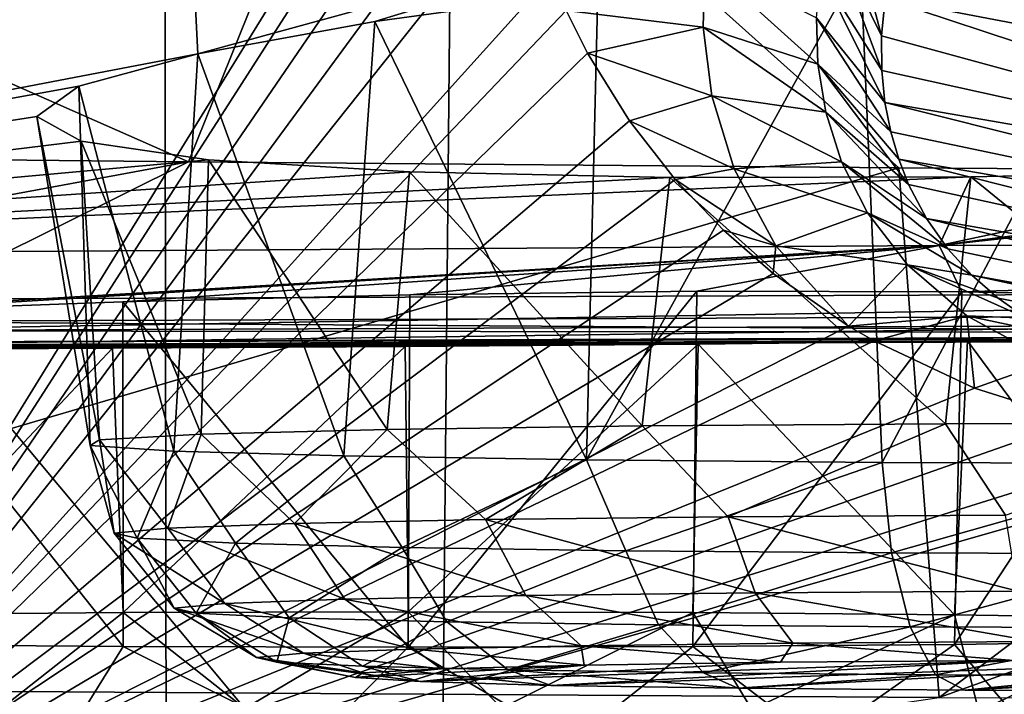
# Model space of a CAD drawing. Header units: millimetres. Extents: x -24 to 72, y 0 to 310.
# Tile 92 of 251: x -5.25 to -4.155, y 268.39 to 269.139. Entities that reach past the tile are written whole.
import ezdxf

# ---------------------------------------------------------------- set-up
doc = ezdxf.new("R2010")
doc.units = ezdxf.units.MM
doc.header["$LTSCALE"] = 65.185185
for name, color, linetype in [('101', 7, 'CONTINUOUS'), ('108', 7, 'CONTINUOUS'), ('109', 7, 'CONTINUOUS'), ('110', 7, 'CONTINUOUS'), ('111', 7, 'CONTINUOUS'), ('127', 7, 'CONTINUOUS'), ('145', 7, 'CONTINUOUS'), ('151', 7, 'CONTINUOUS'), ('168', 7, 'CONTINUOUS'), ('169', 7, 'CONTINUOUS'), ('170', 7, 'CONTINUOUS'), ('171', 7, 'CONTINUOUS'), ('245', 7, 'CONTINUOUS'), ('248', 7, 'CONTINUOUS'), ('27', 7, 'CONTINUOUS'), ('294', 7, 'CONTINUOUS'), ('295', 7, 'CONTINUOUS'), ('296', 7, 'CONTINUOUS'), ('297', 7, 'CONTINUOUS'), ('298', 7, 'CONTINUOUS'), ('31', 7, 'CONTINUOUS')]:
    doc.layers.add(name, color=color, linetype=linetype)

msp = doc.modelspace()

# ---------------------------------------------------------------- linework, layer by layer
at = {"layer": '101', "color": 7, "linetype": 'CONTINUOUS'}
for points in [[(-4.5571, 273.0196, 198.9599), (-4.1281, 273.6048, 193.3522), (-3.5767, 269.0276, 193.5779), (-4.5571, 273.0196, 198.9599)], [(-4.5034, 272.5601, 199.0003), (-4.5571, 273.0196, 198.9599), (-3.5767, 269.0276, 193.5779), (-4.5034, 272.5601, 199.0003)], [(-4.4594, 272.115, 199.1295), (-4.5034, 272.5601, 199.0003), (-3.5767, 269.0276, 193.5779), (-4.4594, 272.115, 199.1295)], [(-4.427, 271.7031, 199.3427), (-4.4594, 272.115, 199.1295), (-3.5767, 269.0276, 193.5779), (-4.427, 271.7031, 199.3427)], [(-4.3645, 270.7439, 199.9822), (-4.427, 271.7031, 199.3427), (-3.5767, 269.0276, 193.5779), (-4.3645, 270.7439, 199.9822)], [(-4.3064, 269.8025, 200.6464), (-4.3645, 270.7439, 199.9822), (-3.5767, 269.0276, 193.5779), (-4.3064, 269.8025, 200.6464)], [(-4.2914, 269.4845, 200.9224), (-4.3064, 269.8025, 200.6464), (-3.5767, 269.0276, 193.5779), (-4.2914, 269.4845, 200.9224)], [(-4.2874, 269.2185, 201.2487), (-4.2914, 269.4845, 200.9224), (-3.5767, 269.0276, 193.5779), (-4.2874, 269.2185, 201.2487)], [(-4.2876, 269.1906, 201.2896), (-4.2874, 269.2185, 201.2487), (-3.5767, 269.0276, 193.5779), (-4.2876, 269.1906, 201.2896)], [(-4.2878, 269.1629, 201.3303), (-4.2876, 269.1906, 201.2896), (-3.5767, 269.0276, 193.5779), (-4.2878, 269.1629, 201.3303)]]:
    msp.add_3dface(points, dxfattribs=at)
at = {"layer": '108', "color": 7, "linetype": 'CONTINUOUS'}
for points in [[(-4.3497, 269.2395, 201.5383), (-4.3354, 269.2863, 201.4138), (-4.2917, 269.1214, 201.4542), (-4.3497, 269.2395, 201.5383)], [(-4.3354, 269.2863, 201.4138), (-4.2878, 269.1629, 201.3303), (-4.2917, 269.1214, 201.4542), (-4.3354, 269.2863, 201.4138)], [(-4.3594, 269.1913, 201.6628), (-4.3497, 269.2395, 201.5383), (-4.2915, 269.0829, 201.5677), (-4.3594, 269.1913, 201.6628)], [(-4.2915, 269.0829, 201.5677), (-4.3497, 269.2395, 201.5383), (-4.2917, 269.1214, 201.4542), (-4.2915, 269.0829, 201.5677)], [(-4.4881, 269.2033, 201.8978), (-4.49, 269.1312, 202.0352), (-4.6425, 269.1496, 202.0908), (-4.4881, 269.2033, 201.8978)], [(-4.4881, 269.2033, 201.8978), (-4.3624, 269.0899, 201.9105), (-4.49, 269.1312, 202.0352), (-4.4881, 269.2033, 201.8978)], [(-4.3639, 269.1415, 201.787), (-4.3624, 269.0899, 201.9105), (-4.4881, 269.2033, 201.8978), (-4.3639, 269.1415, 201.787)], [(-4.3639, 269.1415, 201.787), (-4.3594, 269.1913, 201.6628), (-4.288, 269.0475, 201.6716), (-4.3639, 269.1415, 201.787)], [(-4.288, 269.0475, 201.6716), (-4.3594, 269.1913, 201.6628), (-4.2915, 269.0829, 201.5677), (-4.288, 269.0475, 201.6716)], [(-4.6425, 269.1496, 202.0908), (-4.49, 269.1312, 202.0352), (-4.6187, 269.1023, 202.1582), (-4.6425, 269.1496, 202.0908)], [(-4.3624, 269.0899, 201.9105), (-4.3639, 269.1415, 201.787), (-4.2816, 269.0147, 201.7666), (-4.3624, 269.0899, 201.9105)], [(-4.2816, 269.0147, 201.7666), (-4.3639, 269.1415, 201.787), (-4.288, 269.0475, 201.6716), (-4.2816, 269.0147, 201.7666)], [(-4.49, 269.1312, 202.0352), (-4.4805, 269.0548, 202.1724), (-4.6187, 269.1023, 202.1582), (-4.49, 269.1312, 202.0352)], [(-4.3624, 269.0899, 201.9105), (-4.3537, 269.0366, 202.0327), (-4.49, 269.1312, 202.0352), (-4.3624, 269.0899, 201.9105)], [(-4.49, 269.1312, 202.0352), (-4.3537, 269.0366, 202.0327), (-4.4805, 269.0548, 202.1724), (-4.49, 269.1312, 202.0352)], [(-4.6187, 269.1023, 202.1582), (-4.4805, 269.0548, 202.1724), (-4.5721, 269.0271, 202.2639), (-4.6187, 269.1023, 202.1582)], [(-4.3537, 269.0366, 202.0327), (-4.3624, 269.0899, 201.9105), (-4.2617, 268.9564, 201.9326), (-4.3537, 269.0366, 202.0327)], [(-4.2617, 268.9564, 201.9326), (-4.3624, 269.0899, 201.9105), (-4.2727, 268.9844, 201.8534), (-4.2617, 268.9564, 201.9326)], [(-4.2727, 268.9844, 201.8534), (-4.3624, 269.0899, 201.9105), (-4.2816, 269.0147, 201.7666), (-4.2727, 268.9844, 201.8534)], [(-4.4805, 269.0548, 202.1724), (-4.4556, 268.9738, 202.3086), (-4.5721, 269.0271, 202.2639), (-4.4805, 269.0548, 202.1724)], [(-4.3537, 269.0366, 202.0327), (-4.3362, 268.9816, 202.1528), (-4.4805, 269.0548, 202.1724), (-4.3537, 269.0366, 202.0327)], [(-4.4805, 269.0548, 202.1724), (-4.3362, 268.9816, 202.1528), (-4.4556, 268.9738, 202.3086), (-4.4805, 269.0548, 202.1724)], [(-4.5721, 269.0271, 202.2639), (-4.4556, 268.9738, 202.3086), (-4.5212, 268.9617, 202.3542), (-4.5721, 269.0271, 202.2639)], [(-4.3362, 268.9816, 202.1528), (-4.3537, 269.0366, 202.0327), (-4.2417, 268.9185, 202.0381), (-4.3362, 268.9816, 202.1528)], [(-4.2417, 268.9185, 202.0381), (-4.3537, 269.0366, 202.0327), (-4.2617, 268.9564, 201.9326), (-4.2417, 268.9185, 202.0381)], [(-4.4556, 268.9738, 202.3086), (-4.4093, 268.8883, 202.4417), (-4.5212, 268.9617, 202.3542), (-4.4556, 268.9738, 202.3086)], [(-4.3362, 268.9816, 202.1528), (-4.3073, 268.9248, 202.2693), (-4.4556, 268.9738, 202.3086), (-4.3362, 268.9816, 202.1528)], [(-4.4556, 268.9738, 202.3086), (-4.3073, 268.9248, 202.2693), (-4.4093, 268.8883, 202.4417), (-4.4556, 268.9738, 202.3086)], [(-4.3073, 268.9248, 202.2693), (-4.3362, 268.9816, 202.1528), (-4.2181, 268.885, 202.1291), (-4.3073, 268.9248, 202.2693)], [(-4.2181, 268.885, 202.1291), (-4.3362, 268.9816, 202.1528), (-4.2417, 268.9185, 202.0381), (-4.2181, 268.885, 202.1291)], [(-4.5212, 268.9617, 202.3542), (-4.4093, 268.8883, 202.4417), (-4.4674, 268.9054, 202.4306), (-4.5212, 268.9617, 202.3542)], [(-4.3073, 268.9248, 202.2693), (-4.2629, 268.867, 202.3793), (-4.4093, 268.8883, 202.4417), (-4.3073, 268.9248, 202.2693)], [(-4.2629, 268.867, 202.3793), (-4.3073, 268.9248, 202.2693), (-4.1914, 268.8556, 202.2066), (-4.2629, 268.867, 202.3793)], [(-4.1914, 268.8556, 202.2066), (-4.3073, 268.9248, 202.2693), (-4.2181, 268.885, 202.1291), (-4.1914, 268.8556, 202.2066)], [(-4.4093, 268.8883, 202.4417), (-4.4121, 268.8573, 202.4942), (-4.4674, 268.9054, 202.4306), (-4.4093, 268.8883, 202.4417)], [(-4.4093, 268.8883, 202.4417), (-4.3283, 268.7988, 202.5685), (-4.4121, 268.8573, 202.4942), (-4.4093, 268.8883, 202.4417)], [(-4.4093, 268.8883, 202.4417), (-4.2629, 268.867, 202.3793), (-4.3283, 268.7988, 202.5685), (-4.4093, 268.8883, 202.4417)], [(-4.2629, 268.867, 202.3793), (-4.1971, 268.8102, 202.477), (-4.3283, 268.7988, 202.5685), (-4.2629, 268.867, 202.3793)], [(-4.1971, 268.8102, 202.477), (-4.2629, 268.867, 202.3793), (-4.1305, 268.8078, 202.3245), (-4.1971, 268.8102, 202.477)], [(-4.1305, 268.8078, 202.3245), (-4.2629, 268.867, 202.3793), (-4.1621, 268.8299, 202.2715), (-4.1305, 268.8078, 202.3245)], [(-4.1621, 268.8299, 202.2715), (-4.2629, 268.867, 202.3793), (-4.1914, 268.8556, 202.2066), (-4.1621, 268.8299, 202.2715)], [(-4.3283, 268.7988, 202.5685), (-4.1971, 268.8102, 202.477), (-4.3001, 268.7824, 202.5885), (-4.3283, 268.7988, 202.5685)], [(-4.3001, 268.7824, 202.5885), (-4.1971, 268.8102, 202.477), (-4.1883, 268.7298, 202.6486), (-4.3001, 268.7824, 202.5885)], [(-4.1971, 268.8102, 202.477), (-4.1038, 268.7601, 202.5506), (-4.1883, 268.7298, 202.6486), (-4.1971, 268.8102, 202.477)], [(-4.1038, 268.7601, 202.5506), (-4.1971, 268.8102, 202.477), (-4.0971, 268.7892, 202.3659), (-4.1038, 268.7601, 202.5506)], [(-4.0971, 268.7892, 202.3659), (-4.1971, 268.8102, 202.477), (-4.1305, 268.8078, 202.3245), (-4.0971, 268.7892, 202.3659)], [(-4.1883, 268.7298, 202.6486), (-4.1038, 268.7601, 202.5506), (-4.0743, 268.6939, 202.6824), (-4.1883, 268.7298, 202.6486)]]:
    msp.add_3dface(points, dxfattribs=at)
at = {"layer": '109', "color": 7, "linetype": 'CONTINUOUS'}
for points in [[(-3.0506, 270.3207, 244.7066), (-6.0432, 270.3096, 244.0722), (-2.8202, 268.8387, 242.5889), (-3.0506, 270.3207, 244.7066)], [(-2.8202, 268.8387, 242.5889), (-6.0432, 270.3096, 244.0722), (-5.584, 268.8282, 241.9879), (-2.8202, 268.8387, 242.5889)], [(-7.6498, 269.5813, 202.3461), (-4.7185, 269.5663, 201.4844), (-5.5836, 268.1643, 203.9536), (-7.6498, 269.5813, 202.3461)], [(-4.7185, 269.5663, 201.4844), (-4.7191, 269.5114, 201.5651), (-5.5836, 268.1643, 203.9536), (-4.7185, 269.5663, 201.4844)], [(-4.7191, 269.5114, 201.5651), (-4.7158, 269.432, 201.6816), (-5.5836, 268.1643, 203.9536), (-4.7191, 269.5114, 201.5651)], [(-4.7158, 269.432, 201.6816), (-4.7065, 269.3568, 201.7917), (-5.5836, 268.1643, 203.9536), (-4.7158, 269.432, 201.6816)], [(-4.7065, 269.3568, 201.7917), (-4.6911, 269.2856, 201.8951), (-5.5836, 268.1643, 203.9536), (-4.7065, 269.3568, 201.7917)], [(-4.6911, 269.2856, 201.8951), (-4.6591, 269.1883, 202.0356), (-5.5836, 268.1643, 203.9536), (-4.6911, 269.2856, 201.8951)], [(-4.6591, 269.1883, 202.0356), (-4.6425, 269.1496, 202.0908), (-5.5836, 268.1643, 203.9536), (-4.6591, 269.1883, 202.0356)], [(-4.6425, 269.1496, 202.0908), (-4.6187, 269.1023, 202.1582), (-5.5836, 268.1643, 203.9536), (-4.6425, 269.1496, 202.0908)], [(-4.6187, 269.1023, 202.1582), (-4.5721, 269.0271, 202.2639), (-5.5836, 268.1643, 203.9536), (-4.6187, 269.1023, 202.1582)], [(-4.5721, 269.0271, 202.2639), (-4.5212, 268.9617, 202.3542), (-5.5836, 268.1643, 203.9536), (-4.5721, 269.0271, 202.2639)], [(-4.5212, 268.9617, 202.3542), (-4.4674, 268.9054, 202.4306), (-5.5836, 268.1643, 203.9536), (-4.5212, 268.9617, 202.3542)], [(-4.4674, 268.9054, 202.4306), (-4.4121, 268.8573, 202.4942), (-5.5836, 268.1643, 203.9536), (-4.4674, 268.9054, 202.4306)], [(-4.4121, 268.8573, 202.4942), (-4.3283, 268.7988, 202.5685), (-5.5836, 268.1643, 203.9536), (-4.4121, 268.8573, 202.4942)], [(-4.3283, 268.7988, 202.5685), (-4.3001, 268.7824, 202.5885), (-5.5836, 268.1643, 203.9536), (-4.3283, 268.7988, 202.5685)], [(-4.3001, 268.7824, 202.5885), (-4.1883, 268.7298, 202.6486), (-5.5836, 268.1643, 203.9536), (-4.3001, 268.7824, 202.5885)], [(-4.1883, 268.7298, 202.6486), (-4.0743, 268.6939, 202.6824), (-5.5836, 268.1643, 203.9536), (-4.1883, 268.7298, 202.6486)], [(-4.0743, 268.6939, 202.6824), (-3.958, 268.6726, 202.6931), (-5.5836, 268.1643, 203.9536), (-4.0743, 268.6939, 202.6824)], [(-3.958, 268.6726, 202.6931), (-3.8367, 268.6652, 202.6809), (-5.5836, 268.1643, 203.9536), (-3.958, 268.6726, 202.6931)], [(-5.5836, 268.1643, 203.9536), (-3.8367, 268.6652, 202.6809), (-2.8198, 268.1538, 203.3527), (-5.5836, 268.1643, 203.9536)]]:
    msp.add_3dface(points, dxfattribs=at)
at = {"layer": '110', "color": 7, "linetype": 'CONTINUOUS'}
for points in [[(-2.8202, 268.8387, 242.5889), (-5.584, 268.8282, 241.9879), (-5.5139, 268.7938, 241.9299), (-2.8202, 268.8387, 242.5889)], [(-2.8202, 268.8387, 242.5889), (-5.5139, 268.7938, 241.9299), (-2.7848, 268.804, 242.5179), (-2.8202, 268.8387, 242.5889)], [(-5.5139, 268.7938, 241.9299), (-2.7974, 268.7912, 242.4334), (-2.7848, 268.804, 242.5179), (-5.5139, 268.7938, 241.9299)], [(-5.5391, 268.7808, 241.8372), (-2.7974, 268.7912, 242.4334), (-5.5139, 268.7938, 241.9299), (-5.5391, 268.7808, 241.8372)]]:
    msp.add_3dface(points, dxfattribs=at)
at = {"layer": '111', "color": 7, "linetype": 'CONTINUOUS'}
for points in [[(-2.7974, 268.7912, 242.4334), (-5.5391, 268.7808, 241.8372), (-2.768, 268.7881, 242.2207), (-2.7974, 268.7912, 242.4334)], [(-2.768, 268.7881, 242.2207), (-5.5391, 268.7808, 241.8372), (-5.4797, 268.7778, 241.6309), (-2.768, 268.7881, 242.2207)]]:
    msp.add_3dface(points, dxfattribs=at)
at = {"layer": '127', "color": 7, "linetype": 'CONTINUOUS'}
for points in [[(-2.768, 268.7881, 242.2207), (-5.4797, 268.7778, 241.6309), (-2.768, 268.8142, 242.2202), (-2.768, 268.7881, 242.2207)], [(-2.768, 268.8142, 242.2202), (-5.4797, 268.7778, 241.6309), (-5.4797, 268.8039, 241.6304), (-2.768, 268.8142, 242.2202)]]:
    msp.add_3dface(points, dxfattribs=at)
at = {"layer": '145', "color": 7, "linetype": 'CONTINUOUS'}
for points in [[(-4.2878, 269.1629, 201.3303), (-3.5511, 268.9196, 193.5821), (-4.2917, 269.1214, 201.4542), (-4.2878, 269.1629, 201.3303)], [(-4.2878, 269.1629, 201.3303), (-3.5767, 269.0276, 193.5779), (-3.5511, 268.9196, 193.5821), (-4.2878, 269.1629, 201.3303)], [(-3.5511, 268.9196, 193.5821), (-4.2915, 269.0829, 201.5677), (-4.2917, 269.1214, 201.4542), (-3.5511, 268.9196, 193.5821)], [(-3.5511, 268.9196, 193.5821), (-4.288, 269.0475, 201.6716), (-4.2915, 269.0829, 201.5677), (-3.5511, 268.9196, 193.5821)], [(-3.5511, 268.9196, 193.5821), (-3.5232, 268.8558, 193.5858), (-4.288, 269.0475, 201.6716), (-3.5511, 268.9196, 193.5821)], [(-3.5232, 268.8558, 193.5858), (-4.2816, 269.0147, 201.7666), (-4.288, 269.0475, 201.6716), (-3.5232, 268.8558, 193.5858)], [(-3.5232, 268.8558, 193.5858), (-4.2727, 268.9844, 201.8534), (-4.2816, 269.0147, 201.7666), (-3.5232, 268.8558, 193.5858)], [(-3.5232, 268.8558, 193.5858), (-3.478, 268.7849, 193.5912), (-4.2727, 268.9844, 201.8534), (-3.5232, 268.8558, 193.5858)], [(-3.478, 268.7849, 193.5912), (-4.2617, 268.9564, 201.9326), (-4.2727, 268.9844, 201.8534), (-3.478, 268.7849, 193.5912)], [(-3.478, 268.7849, 193.5912), (-4.2417, 268.9185, 202.0381), (-4.2617, 268.9564, 201.9326), (-3.478, 268.7849, 193.5912)], [(-3.478, 268.7849, 193.5912), (-3.4124, 268.7144, 193.5985), (-4.2417, 268.9185, 202.0381), (-3.478, 268.7849, 193.5912)], [(-3.4124, 268.7144, 193.5985), (-4.2181, 268.885, 202.1291), (-4.2417, 268.9185, 202.0381), (-3.4124, 268.7144, 193.5985)], [(-3.4124, 268.7144, 193.5985), (-4.1914, 268.8556, 202.2066), (-4.2181, 268.885, 202.1291), (-3.4124, 268.7144, 193.5985)], [(-3.4124, 268.7144, 193.5985), (-3.3643, 268.6767, 193.6035), (-4.1914, 268.8556, 202.2066), (-3.4124, 268.7144, 193.5985)], [(-3.3643, 268.6767, 193.6035), (-4.1621, 268.8299, 202.2715), (-4.1914, 268.8556, 202.2066), (-3.3643, 268.6767, 193.6035)], [(-3.3643, 268.6767, 193.6035), (-4.1305, 268.8078, 202.3245), (-4.1621, 268.8299, 202.2715), (-3.3643, 268.6767, 193.6035)]]:
    msp.add_3dface(points, dxfattribs=at)
at = {"layer": '151', "color": 7, "linetype": 'CONTINUOUS'}
for points in [[(-5.0623, 269.3081, 232.3124), (-4.2725, 269.3148, 232.6984), (-5.0517, 269.1016, 234.2538), (-5.0623, 269.3081, 232.3124)], [(-5.0517, 269.1016, 234.2538), (-4.2725, 269.3148, 232.6984), (-4.855, 269.1375, 233.9905), (-5.0517, 269.1016, 234.2538)], [(-4.855, 269.1375, 233.9905), (-4.2725, 269.3148, 232.6984), (-4.6073, 269.1714, 233.7866), (-4.855, 269.1375, 233.9905)], [(-5.0623, 269.3081, 232.3124), (-6.2336, 268.8756, 236.6156), (-6.4125, 269.0449, 234.0576), (-5.0623, 269.3081, 232.3124)], [(-6.1982, 269.0837, 233.7532), (-5.0623, 269.3081, 232.3124), (-6.4125, 269.0449, 234.0576), (-6.1982, 269.0837, 233.7532)], [(-6.2336, 268.8756, 236.6156), (-5.0623, 269.3081, 232.3124), (-5.0517, 269.1016, 234.2538), (-6.2336, 268.8756, 236.6156)], [(-6.0757, 269.123, 233.4061), (-5.0623, 269.3081, 232.3124), (-6.1982, 269.0837, 233.7532), (-6.0757, 269.123, 233.4061)], [(-6.0499, 269.1581, 233.0567), (-5.0623, 269.3081, 232.3124), (-6.0757, 269.123, 233.4061), (-6.0499, 269.1581, 233.0567)], [(-5.184, 269.0655, 234.5738), (-6.2336, 268.8756, 236.6156), (-5.0517, 269.1016, 234.2538), (-5.184, 269.0655, 234.5738)], [(-5.2309, 269.032, 234.9317), (-6.2336, 268.8756, 236.6156), (-5.184, 269.0655, 234.5738), (-5.2309, 269.032, 234.9317)], [(-5.1816, 269.0044, 235.2892), (-6.2336, 268.8756, 236.6156), (-5.2309, 269.032, 234.9317), (-5.1816, 269.0044, 235.2892)], [(-2.1356, 268.8966, 237.8187), (-4.2276, 268.8887, 237.3637), (-2.8722, 269.0361, 235.8075), (-2.1356, 268.8966, 237.8187)], [(-2.8722, 269.0361, 235.8075), (-4.2276, 268.8887, 237.3637), (-3.1503, 269.0081, 236.0516), (-2.8722, 269.0361, 235.8075)], [(-3.1503, 269.0081, 236.0516), (-4.2276, 268.8887, 237.3637), (-3.4833, 268.9866, 236.2105), (-3.1503, 269.0081, 236.0516)], [(-5.0399, 268.9838, 235.6199), (-6.2336, 268.8756, 236.6156), (-5.1816, 269.0044, 235.2892), (-5.0399, 268.9838, 235.6199)], [(-5.0623, 268.9815, 213.6066), (-5.8174, 268.9894, 214.0566), (-8.1126, 268.4171, 210.347), (-5.0623, 268.9815, 213.6066)], [(-4.8164, 268.9704, 235.9005), (-6.2336, 268.8756, 236.6156), (-5.0399, 268.9838, 235.6199), (-4.8164, 268.9704, 235.9005)], [(-3.4833, 268.9866, 236.2105), (-4.2276, 268.8887, 237.3637), (-3.8363, 268.9724, 236.2723), (-3.4833, 268.9866, 236.2105)], [(-6.2335, 268.3992, 209.3211), (-5.0623, 268.9815, 213.6066), (-8.1126, 268.4171, 210.347), (-6.2335, 268.3992, 209.3211)], [(-4.2725, 268.9748, 213.2206), (-5.0623, 268.9815, 213.6066), (-6.2335, 268.3992, 209.3211), (-4.2725, 268.9748, 213.2206)], [(-4.2276, 268.3862, 208.573), (-4.2725, 268.9748, 213.2206), (-6.2335, 268.3992, 209.3211), (-4.2276, 268.3862, 208.573)], [(-3.4536, 268.9692, 212.9011), (-4.2725, 268.9748, 213.2206), (-4.2276, 268.3862, 208.573), (-3.4536, 268.9692, 212.9011)], [(-3.8363, 268.9724, 236.2723), (-4.2276, 268.8887, 237.3637), (-4.1926, 268.9649, 236.2385), (-3.8363, 268.9724, 236.2723)], [(-4.5272, 268.9642, 236.1116), (-6.2336, 268.8756, 236.6156), (-4.8164, 268.9704, 235.9005), (-4.5272, 268.9642, 236.1116)], [(-4.2276, 268.8887, 237.3637), (-6.2336, 268.8756, 236.6156), (-4.1926, 268.9649, 236.2385), (-4.2276, 268.8887, 237.3637)], [(-4.1926, 268.9649, 236.2385), (-6.2336, 268.8756, 236.6156), (-4.5272, 268.9642, 236.1116), (-4.1926, 268.9649, 236.2385)], [(-2.611, 268.9649, 212.6503), (-3.4536, 268.9692, 212.9011), (-4.2276, 268.3862, 208.573), (-2.611, 268.9649, 212.6503)], [(-2.1356, 268.3782, 208.118), (-2.611, 268.9649, 212.6503), (-4.2276, 268.3862, 208.573), (-2.1356, 268.3782, 208.118)], [(-4.2276, 268.8887, 237.3637), (-2.1356, 268.8966, 237.8187), (-4.2025, 268.837, 238.3933), (-4.2276, 268.8887, 237.3637)], [(-4.2025, 268.837, 238.3933), (-2.1356, 268.8966, 237.8187), (-3.9568, 268.8321, 238.6012), (-4.2025, 268.837, 238.3933)], [(-6.2336, 268.8756, 236.6156), (-4.2276, 268.8887, 237.3637), (-5.5633, 268.8094, 238.4914), (-6.2336, 268.8756, 236.6156)], [(-5.5633, 268.8094, 238.4914), (-4.2276, 268.8887, 237.3637), (-5.4304, 268.8152, 238.3938), (-5.5633, 268.8094, 238.4914)], [(-5.4304, 268.8152, 238.3938), (-4.2276, 268.8887, 237.3637), (-5.135, 268.8258, 238.2613), (-5.4304, 268.8152, 238.3938)], [(-5.135, 268.8258, 238.2613), (-4.2276, 268.8887, 237.3637), (-4.8163, 268.8337, 238.2162), (-5.135, 268.8258, 238.2613)], [(-4.8163, 268.8337, 238.2162), (-4.2276, 268.8887, 237.3637), (-4.4969, 268.8376, 238.2612), (-4.8163, 268.8337, 238.2162)], [(-4.4969, 268.8376, 238.2612), (-4.2276, 268.8887, 237.3637), (-4.2025, 268.837, 238.3933), (-4.4969, 268.8376, 238.2612)], [(-2.7611, 268.7866, 242.1712), (-5.4657, 268.7763, 241.5829), (-3.9469, 268.7878, 240.1282), (-2.7611, 268.7866, 242.1712)], [(-3.9469, 268.7878, 240.1282), (-5.4657, 268.7763, 241.5829), (-4.1961, 268.7827, 240.3435), (-3.9469, 268.7878, 240.1282)], [(-5.4657, 268.7763, 241.5829), (-8.0592, 268.7594, 240.6157), (-5.1465, 268.7745, 240.4776), (-5.4657, 268.7763, 241.5829)], [(-4.1961, 268.7827, 240.3435), (-5.4657, 268.7763, 241.5829), (-4.4956, 268.779, 240.4796), (-4.1961, 268.7827, 240.3435)], [(-4.4956, 268.779, 240.4796), (-5.4657, 268.7763, 241.5829), (-4.8213, 268.7764, 240.5255), (-4.4956, 268.779, 240.4796)], [(-4.8213, 268.7764, 240.5255), (-5.4657, 268.7763, 241.5829), (-5.1465, 268.7745, 240.4776), (-4.8213, 268.7764, 240.5255)], [(-5.1465, 268.7745, 240.4776), (-8.0592, 268.7594, 240.6157), (-5.445, 268.7733, 240.3396), (-5.1465, 268.7745, 240.4776)], [(-4.2276, 268.3862, 208.573), (-6.2335, 268.3992, 209.3211), (-4.8026, 268.3017, 207.7226), (-4.2276, 268.3862, 208.573)], [(-4.8026, 268.3017, 207.7226), (-6.2335, 268.3992, 209.3211), (-5.1217, 268.2925, 207.6813), (-4.8026, 268.3017, 207.7226)], [(-5.1217, 268.2925, 207.6813), (-6.2335, 268.3992, 209.3211), (-5.4184, 268.2775, 207.5526), (-5.1217, 268.2925, 207.6813)]]:
    msp.add_3dface(points, dxfattribs=at)
at = {"layer": '168', "color": 7, "linetype": 'CONTINUOUS'}
for points in [[(-4.2105, 268.4452, 238.4357), (-3.9687, 268.4488, 238.6452), (-4.1215, 268.3404, 238.5394), (-4.2105, 268.4452, 238.4357)], [(-5.4528, 268.3396, 238.4918), (-5.4258, 268.4452, 238.4357), (-5.2005, 268.3373, 238.3579), (-5.4528, 268.3396, 238.4918)], [(-5.4258, 268.4452, 238.4357), (-5.1348, 268.4429, 238.3028), (-5.2005, 268.3373, 238.3579), (-5.4258, 268.4452, 238.4357)], [(-5.2005, 268.3373, 238.3579), (-5.1348, 268.4429, 238.3028), (-4.9222, 268.3361, 238.2939), (-5.2005, 268.3373, 238.3579)], [(-5.1348, 268.4429, 238.3028), (-4.8181, 268.4421, 238.2573), (-4.9222, 268.3361, 238.2939), (-5.1348, 268.4429, 238.3028)], [(-4.9222, 268.3361, 238.2939), (-4.8181, 268.4421, 238.2573), (-4.6367, 268.3363, 238.3041), (-4.9222, 268.3361, 238.2939)], [(-4.8181, 268.4421, 238.2573), (-4.5015, 268.4429, 238.3028), (-4.6367, 268.3363, 238.3041), (-4.8181, 268.4421, 238.2573)], [(-4.6367, 268.3363, 238.3041), (-4.5015, 268.4429, 238.3028), (-4.3636, 268.3378, 238.3878), (-4.6367, 268.3363, 238.3041)], [(-4.5015, 268.4429, 238.3028), (-4.2105, 268.4452, 238.4357), (-4.3636, 268.3378, 238.3878), (-4.5015, 268.4429, 238.3028)], [(-4.3636, 268.3378, 238.3878), (-4.2105, 268.4452, 238.4357), (-4.1215, 268.3404, 238.5394), (-4.3636, 268.3378, 238.3878)]]:
    msp.add_3dface(points, dxfattribs=at)
at = {"layer": '169', "color": 7, "linetype": 'CONTINUOUS'}
for points in [[(-5.1348, 268.4805, 240.4594), (-5.4258, 268.4782, 240.3265), (-5.2727, 268.3725, 240.3781), (-5.1348, 268.4805, 240.4594)], [(-4.9996, 268.374, 240.4618), (-5.1348, 268.4805, 240.4594), (-5.2727, 268.3725, 240.3781), (-4.9996, 268.374, 240.4618)], [(-4.8181, 268.4813, 240.5049), (-5.1348, 268.4805, 240.4594), (-4.9996, 268.374, 240.4618), (-4.8181, 268.4813, 240.5049)], [(-4.7141, 268.3742, 240.472), (-4.8181, 268.4813, 240.5049), (-4.9996, 268.374, 240.4618), (-4.7141, 268.3742, 240.472)], [(-4.5015, 268.4805, 240.4594), (-4.8181, 268.4813, 240.5049), (-4.7141, 268.3742, 240.472), (-4.5015, 268.4805, 240.4594)], [(-4.4358, 268.373, 240.408), (-4.5015, 268.4805, 240.4594), (-4.7141, 268.3742, 240.472), (-4.4358, 268.373, 240.408)], [(-4.2105, 268.4782, 240.3265), (-4.5015, 268.4805, 240.4594), (-4.4358, 268.373, 240.408), (-4.2105, 268.4782, 240.3265)], [(-4.1835, 268.3707, 240.2741), (-4.2105, 268.4782, 240.3265), (-4.4358, 268.373, 240.408), (-4.1835, 268.3707, 240.2741)], [(-3.9687, 268.4745, 240.117), (-4.2105, 268.4782, 240.3265), (-4.1835, 268.3707, 240.2741), (-3.9687, 268.4745, 240.117)], [(-3.9744, 268.3673, 240.0795), (-3.9687, 268.4745, 240.117), (-4.1835, 268.3707, 240.2741), (-3.9744, 268.3673, 240.0795)]]:
    msp.add_3dface(points, dxfattribs=at)
at = {"layer": '170', "color": 7, "linetype": 'CONTINUOUS'}
for points in [[(-3.9469, 268.7878, 240.1282), (-4.1961, 268.7827, 240.3435), (-3.9687, 268.4745, 240.117), (-3.9469, 268.7878, 240.1282)], [(-4.8213, 268.7764, 240.5255), (-5.1465, 268.7745, 240.4776), (-5.1348, 268.4805, 240.4594), (-4.8213, 268.7764, 240.5255)], [(-4.8213, 268.7764, 240.5255), (-5.1348, 268.4805, 240.4594), (-4.8181, 268.4813, 240.5049), (-4.8213, 268.7764, 240.5255)], [(-4.4956, 268.779, 240.4796), (-4.8213, 268.7764, 240.5255), (-4.8181, 268.4813, 240.5049), (-4.4956, 268.779, 240.4796)], [(-4.4956, 268.779, 240.4796), (-4.8181, 268.4813, 240.5049), (-4.5015, 268.4805, 240.4594), (-4.4956, 268.779, 240.4796)], [(-4.4956, 268.779, 240.4796), (-4.5015, 268.4805, 240.4594), (-4.2105, 268.4782, 240.3265), (-4.4956, 268.779, 240.4796)], [(-4.1961, 268.7827, 240.3435), (-4.4956, 268.779, 240.4796), (-4.2105, 268.4782, 240.3265), (-4.1961, 268.7827, 240.3435)], [(-4.1961, 268.7827, 240.3435), (-4.2105, 268.4782, 240.3265), (-3.9687, 268.4745, 240.117), (-4.1961, 268.7827, 240.3435)], [(-5.1465, 268.7745, 240.4776), (-5.445, 268.7733, 240.3396), (-5.4258, 268.4782, 240.3265), (-5.1465, 268.7745, 240.4776)], [(-5.1465, 268.7745, 240.4776), (-5.4258, 268.4782, 240.3265), (-5.1348, 268.4805, 240.4594), (-5.1465, 268.7745, 240.4776)]]:
    msp.add_3dface(points, dxfattribs=at)
at = {"layer": '171', "color": 7, "linetype": 'CONTINUOUS'}
for points in [[(-5.135, 268.8258, 238.2613), (-4.8163, 268.8337, 238.2162), (-4.8181, 268.4421, 238.2573), (-5.135, 268.8258, 238.2613)], [(-4.8163, 268.8337, 238.2162), (-4.4969, 268.8376, 238.2612), (-4.8181, 268.4421, 238.2573), (-4.8163, 268.8337, 238.2162)], [(-4.4969, 268.8376, 238.2612), (-4.5015, 268.4429, 238.3028), (-4.8181, 268.4421, 238.2573), (-4.4969, 268.8376, 238.2612)], [(-4.4969, 268.8376, 238.2612), (-4.2025, 268.837, 238.3933), (-4.5015, 268.4429, 238.3028), (-4.4969, 268.8376, 238.2612)], [(-4.2025, 268.837, 238.3933), (-4.2105, 268.4452, 238.4357), (-4.5015, 268.4429, 238.3028), (-4.2025, 268.837, 238.3933)], [(-4.2025, 268.837, 238.3933), (-3.9568, 268.8321, 238.6012), (-4.2105, 268.4452, 238.4357), (-4.2025, 268.837, 238.3933)], [(-3.9568, 268.8321, 238.6012), (-3.9687, 268.4488, 238.6452), (-4.2105, 268.4452, 238.4357), (-3.9568, 268.8321, 238.6012)], [(-5.4304, 268.8152, 238.3938), (-5.135, 268.8258, 238.2613), (-5.1348, 268.4429, 238.3028), (-5.4304, 268.8152, 238.3938)], [(-5.135, 268.8258, 238.2613), (-4.8181, 268.4421, 238.2573), (-5.1348, 268.4429, 238.3028), (-5.135, 268.8258, 238.2613)], [(-5.4304, 268.8152, 238.3938), (-5.1348, 268.4429, 238.3028), (-5.4258, 268.4452, 238.4357), (-5.4304, 268.8152, 238.3938)]]:
    msp.add_3dface(points, dxfattribs=at)
at = {"layer": '245', "color": 7, "linetype": 'CONTINUOUS'}
for points in [[(-2.768, 268.8142, 242.2202), (-5.4797, 268.8039, 241.6304), (-2.7611, 268.7866, 242.1712), (-2.768, 268.8142, 242.2202)], [(-5.4797, 268.8039, 241.6304), (-5.4657, 268.7763, 241.5829), (-2.7611, 268.7866, 242.1712), (-5.4797, 268.8039, 241.6304)]]:
    msp.add_3dface(points, dxfattribs=at)
at = {"layer": '248', "color": 7, "linetype": 'CONTINUOUS'}
for points in [[(-5.8174, 268.9894, 214.0566), (-5.0623, 268.9815, 213.6066), (-6.265, 269.5125, 214.9026), (-5.8174, 268.9894, 214.0566)], [(-5.0623, 268.9815, 213.6066), (-4.8547, 269.4964, 213.9814), (-6.265, 269.5125, 214.9026), (-5.0623, 268.9815, 213.6066)], [(-5.0623, 268.9815, 213.6066), (-4.2725, 268.9748, 213.2206), (-4.8547, 269.4964, 213.9814), (-5.0623, 268.9815, 213.6066)], [(-4.2725, 268.9748, 213.2206), (-3.4536, 268.9692, 212.9011), (-4.8547, 269.4964, 213.9814), (-4.2725, 268.9748, 213.2206)], [(-3.4536, 268.9692, 212.9011), (-3.3119, 269.4846, 213.3048), (-4.8547, 269.4964, 213.9814), (-3.4536, 268.9692, 212.9011)]]:
    msp.add_3dface(points, dxfattribs=at)
at = {"layer": '27', "color": 7, "linetype": 'CONTINUOUS'}
for points in [[(-9.329, 273.5617, -8.7349), (-4.7815, 268.1129, -11.7683), (-9.4027, 268.2134, -11.1239), (-9.329, 273.5617, -8.7349)], [(-4.7308, 273.456, -9.3378), (-4.7815, 268.1129, -11.7683), (-9.329, 273.5617, -8.7349), (-4.7308, 273.456, -9.3378)], [(-4.7308, 273.456, -9.3378), (-0.0096, 267.9138, -11.9882), (-4.7815, 268.1129, -11.7683), (-4.7308, 273.456, -9.3378)], [(-0.0095, 273.2468, -9.5408), (-0.0096, 267.9138, -11.9882), (-4.7308, 273.456, -9.3378), (-0.0095, 273.2468, -9.5408)]]:
    msp.add_3dface(points, dxfattribs=at)
at = {"layer": '294', "color": 7, "linetype": 'CONTINUOUS'}
for points in [[(-4.8047, 268.4039, 234.5722), (-4.6592, 268.3997, 234.3311), (-4.1447, 268.4273, 235.9141), (-4.8047, 268.4039, 234.5722)], [(-4.4042, 268.4254, 235.8046), (-4.8047, 268.4039, 234.5722), (-4.1447, 268.4273, 235.9141), (-4.4042, 268.4254, 235.8046)], [(-4.6223, 268.4223, 235.6264), (-4.8047, 268.4039, 234.5722), (-4.4042, 268.4254, 235.8046), (-4.6223, 268.4223, 235.6264)], [(-4.6592, 268.3997, 234.3311), (-4.4516, 268.3964, 234.1408), (-3.8649, 268.4279, 235.9461), (-4.6592, 268.3997, 234.3311)], [(-4.1447, 268.4273, 235.9141), (-4.6592, 268.3997, 234.3311), (-3.8649, 268.4279, 235.9461), (-4.1447, 268.4273, 235.9141)], [(-4.4516, 268.3964, 234.1408), (-4.1993, 268.3942, 234.0168), (-3.8649, 268.4279, 235.9461), (-4.4516, 268.3964, 234.1408)], [(-4.1993, 268.3942, 234.0168), (-3.5879, 268.427, 235.8981), (-3.8649, 268.4279, 235.9461), (-4.1993, 268.3942, 234.0168)], [(-3.9223, 268.3934, 233.9688), (-3.5879, 268.427, 235.8981), (-4.1993, 268.3942, 234.0168), (-3.9223, 268.3934, 233.9688)], [(-4.8764, 268.4086, 234.8445), (-4.8047, 268.4039, 234.5722), (-4.6223, 268.4223, 235.6264), (-4.8764, 268.4086, 234.8445)], [(-4.7813, 268.4182, 235.3939), (-4.8764, 268.4086, 234.8445), (-4.6223, 268.4223, 235.6264), (-4.7813, 268.4182, 235.3939)], [(-4.8683, 268.4136, 235.1261), (-4.8764, 268.4086, 234.8445), (-4.7813, 268.4182, 235.3939), (-4.8683, 268.4136, 235.1261)]]:
    msp.add_3dface(points, dxfattribs=at)
at = {"layer": '295', "color": 7, "linetype": 'CONTINUOUS'}
for points in [[(-4.5579, 268.6881, 236.0543), (-4.8413, 268.684, 235.8226), (-4.732, 268.5839, 235.8857), (-4.5579, 268.6881, 236.0543)], [(-4.4624, 268.5871, 236.0709), (-4.5579, 268.6881, 236.0543), (-4.732, 268.5839, 235.8857), (-4.4624, 268.5871, 236.0709)], [(-4.2206, 268.6905, 236.1968), (-4.5579, 268.6881, 236.0543), (-4.4624, 268.5871, 236.0709), (-4.2206, 268.6905, 236.1968)], [(-4.1541, 268.589, 236.1801), (-4.2206, 268.6905, 236.1968), (-4.4624, 268.5871, 236.0709), (-4.1541, 268.589, 236.1801)], [(-3.8569, 268.6913, 236.2385), (-4.2206, 268.6905, 236.1968), (-4.1541, 268.589, 236.1801), (-3.8569, 268.6913, 236.2385)], [(-5.0479, 268.6787, 235.5204), (-5.1611, 268.6727, 235.1723), (-5.0853, 268.5744, 235.3418), (-5.0479, 268.6787, 235.5204)], [(-4.9444, 268.5795, 235.637), (-5.0479, 268.6787, 235.5204), (-5.0853, 268.5744, 235.3418), (-4.9444, 268.5795, 235.637)], [(-4.8413, 268.684, 235.8226), (-5.0479, 268.6787, 235.5204), (-4.9444, 268.5795, 235.637), (-4.8413, 268.684, 235.8226)], [(-4.732, 268.5839, 235.8857), (-4.8413, 268.684, 235.8226), (-4.9444, 268.5795, 235.637), (-4.732, 268.5839, 235.8857)], [(-5.1611, 268.6727, 235.1723), (-5.1715, 268.6663, 234.8063), (-5.1449, 268.5688, 235.0203), (-5.1611, 268.6727, 235.1723)], [(-5.1715, 268.6663, 234.8063), (-5.0785, 268.6601, 234.4523), (-5.1192, 268.5631, 234.6943), (-5.1715, 268.6663, 234.8063)], [(-5.1449, 268.5688, 235.0203), (-5.1715, 268.6663, 234.8063), (-5.1192, 268.5631, 234.6943), (-5.1449, 268.5688, 235.0203)], [(-5.0853, 268.5744, 235.3418), (-5.1611, 268.6727, 235.1723), (-5.1449, 268.5688, 235.0203), (-5.0853, 268.5744, 235.3418)], [(-5.1192, 268.5631, 234.6943), (-5.0785, 268.6601, 234.4523), (-5.01, 268.5577, 234.386), (-5.1192, 268.5631, 234.6943)], [(-5.0785, 268.6601, 234.4523), (-4.8894, 268.6546, 234.1388), (-5.01, 268.5577, 234.386), (-5.0785, 268.6601, 234.4523)], [(-5.01, 268.5577, 234.386), (-4.8894, 268.6546, 234.1388), (-4.8247, 268.553, 234.1164), (-5.01, 268.5577, 234.386)], [(-4.8894, 268.6546, 234.1388), (-4.6197, 268.6503, 233.8913), (-4.8247, 268.553, 234.1164), (-4.8894, 268.6546, 234.1388)], [(-4.8247, 268.553, 234.1164), (-4.6197, 268.6503, 233.8913), (-4.576, 268.5493, 233.9041), (-4.8247, 268.553, 234.1164)], [(-4.6197, 268.6503, 233.8913), (-4.2911, 268.6475, 233.7298), (-4.576, 268.5493, 233.9041), (-4.6197, 268.6503, 233.8913)], [(-4.576, 268.5493, 233.9041), (-4.2911, 268.6475, 233.7298), (-4.2808, 268.5468, 233.7633), (-4.576, 268.5493, 233.9041)], [(-4.9444, 268.5795, 235.637), (-5.0853, 268.5744, 235.3418), (-4.8884, 268.4955, 235.6021), (-4.9444, 268.5795, 235.637)], [(-4.732, 268.5839, 235.8857), (-4.9444, 268.5795, 235.637), (-4.6873, 268.4996, 235.8375), (-4.732, 268.5839, 235.8857)], [(-4.6873, 268.4996, 235.8375), (-4.9444, 268.5795, 235.637), (-4.8884, 268.4955, 235.6021), (-4.6873, 268.4996, 235.8375)], [(-4.4624, 268.5871, 236.0709), (-4.732, 268.5839, 235.8857), (-4.4321, 268.5027, 236.0128), (-4.4624, 268.5871, 236.0709)], [(-4.4321, 268.5027, 236.0128), (-4.732, 268.5839, 235.8857), (-4.6873, 268.4996, 235.8375), (-4.4321, 268.5027, 236.0128)], [(-4.1541, 268.589, 236.1801), (-4.4624, 268.5871, 236.0709), (-4.1402, 268.5045, 236.1162), (-4.1541, 268.589, 236.1801)], [(-4.1402, 268.5045, 236.1162), (-4.4624, 268.5871, 236.0709), (-4.4321, 268.5027, 236.0128), (-4.1402, 268.5045, 236.1162)], [(-5.0853, 268.5744, 235.3418), (-5.1449, 268.5688, 235.0203), (-5.0217, 268.4907, 235.3226), (-5.0853, 268.5744, 235.3418)], [(-5.1449, 268.5688, 235.0203), (-5.1192, 268.5631, 234.6943), (-5.0781, 268.4853, 235.0182), (-5.1449, 268.5688, 235.0203)], [(-5.0217, 268.4907, 235.3226), (-5.1449, 268.5688, 235.0203), (-5.0781, 268.4853, 235.0182), (-5.0217, 268.4907, 235.3226)], [(-4.8884, 268.4955, 235.6021), (-5.0853, 268.5744, 235.3418), (-5.0217, 268.4907, 235.3226), (-4.8884, 268.4955, 235.6021)], [(-5.1192, 268.5631, 234.6943), (-5.01, 268.5577, 234.386), (-5.0538, 268.48, 234.7096), (-5.1192, 268.5631, 234.6943)], [(-5.0781, 268.4853, 235.0182), (-5.1192, 268.5631, 234.6943), (-5.0538, 268.48, 234.7096), (-5.0781, 268.4853, 235.0182)], [(-5.0538, 268.48, 234.7096), (-5.01, 268.5577, 234.386), (-4.9504, 268.4749, 234.4178), (-5.0538, 268.48, 234.7096)], [(-5.01, 268.5577, 234.386), (-4.8247, 268.553, 234.1164), (-4.9504, 268.4749, 234.4178), (-5.01, 268.5577, 234.386)], [(-4.9504, 268.4749, 234.4178), (-4.8247, 268.553, 234.1164), (-4.7751, 268.4704, 234.1626), (-4.9504, 268.4749, 234.4178)], [(-4.8247, 268.553, 234.1164), (-4.576, 268.5493, 233.9041), (-4.7751, 268.4704, 234.1626), (-4.8247, 268.553, 234.1164)], [(-4.7751, 268.4704, 234.1626), (-4.576, 268.5493, 233.9041), (-4.5396, 268.4669, 233.9616), (-4.7751, 268.4704, 234.1626)], [(-4.576, 268.5493, 233.9041), (-4.2808, 268.5468, 233.7633), (-4.5396, 268.4669, 233.9616), (-4.576, 268.5493, 233.9041)], [(-4.2808, 268.5468, 233.7633), (-4.2601, 268.4646, 233.8283), (-4.5396, 268.4669, 233.9616), (-4.2808, 268.5468, 233.7633)], [(-4.3904, 268.4466, 235.932), (-4.4321, 268.5027, 236.0128), (-4.6873, 268.4996, 235.8375), (-4.3904, 268.4466, 235.932)], [(-4.1211, 268.4483, 236.0273), (-4.1402, 268.5045, 236.1162), (-4.4321, 268.5027, 236.0128), (-4.1211, 268.4483, 236.0273)], [(-4.3904, 268.4466, 235.932), (-4.1211, 268.4483, 236.0273), (-4.4321, 268.5027, 236.0128), (-4.3904, 268.4466, 235.932)], [(-4.9343, 268.4355, 235.2952), (-5.0217, 268.4907, 235.3226), (-5.0781, 268.4853, 235.0182), (-4.9343, 268.4355, 235.2952)], [(-4.8114, 268.44, 235.553), (-4.8884, 268.4955, 235.6021), (-5.0217, 268.4907, 235.3226), (-4.8114, 268.44, 235.553)], [(-4.9343, 268.4355, 235.2952), (-4.8114, 268.44, 235.553), (-5.0217, 268.4907, 235.3226), (-4.9343, 268.4355, 235.2952)], [(-4.6258, 268.4438, 235.7702), (-4.6873, 268.4996, 235.8375), (-4.8884, 268.4955, 235.6021), (-4.6258, 268.4438, 235.7702)], [(-4.8114, 268.44, 235.553), (-4.6258, 268.4438, 235.7702), (-4.8884, 268.4955, 235.6021), (-4.8114, 268.44, 235.553)], [(-4.6258, 268.4438, 235.7702), (-4.3904, 268.4466, 235.932), (-4.6873, 268.4996, 235.8375), (-4.6258, 268.4438, 235.7702)], [(-4.9864, 268.4306, 235.0144), (-4.9343, 268.4355, 235.2952), (-5.0781, 268.4853, 235.0182), (-4.9864, 268.4306, 235.0144)], [(-4.9864, 268.4306, 235.0144), (-5.0781, 268.4853, 235.0182), (-5.0538, 268.48, 234.7096), (-4.9864, 268.4306, 235.0144)], [(-4.964, 268.4256, 234.7296), (-4.9864, 268.4306, 235.0144), (-5.0538, 268.48, 234.7096), (-4.964, 268.4256, 234.7296)], [(-4.964, 268.4256, 234.7296), (-5.0538, 268.48, 234.7096), (-4.9504, 268.4749, 234.4178), (-4.964, 268.4256, 234.7296)], [(-4.8686, 268.4209, 234.4604), (-4.964, 268.4256, 234.7296), (-4.9504, 268.4749, 234.4178), (-4.8686, 268.4209, 234.4604)], [(-4.8686, 268.4209, 234.4604), (-4.9504, 268.4749, 234.4178), (-4.7751, 268.4704, 234.1626), (-4.8686, 268.4209, 234.4604)], [(-4.7068, 268.4168, 234.225), (-4.8686, 268.4209, 234.4604), (-4.7751, 268.4704, 234.1626), (-4.7068, 268.4168, 234.225)], [(-4.7068, 268.4168, 234.225), (-4.7751, 268.4704, 234.1626), (-4.5396, 268.4669, 233.9616), (-4.7068, 268.4168, 234.225)], [(-4.4896, 268.4136, 234.0395), (-4.7068, 268.4168, 234.225), (-4.5396, 268.4669, 233.9616), (-4.4896, 268.4136, 234.0395)], [(-4.2601, 268.4646, 233.8283), (-4.4896, 268.4136, 234.0395), (-4.5396, 268.4669, 233.9616), (-4.2601, 268.4646, 233.8283)], [(-4.2318, 268.4114, 233.9166), (-4.4896, 268.4136, 234.0395), (-4.2601, 268.4646, 233.8283), (-4.2318, 268.4114, 233.9166)], [(-4.3904, 268.4466, 235.932), (-4.1447, 268.4273, 235.9141), (-4.1211, 268.4483, 236.0273), (-4.3904, 268.4466, 235.932)], [(-4.9343, 268.4355, 235.2952), (-4.7813, 268.4182, 235.3939), (-4.8114, 268.44, 235.553), (-4.9343, 268.4355, 235.2952)], [(-4.8114, 268.44, 235.553), (-4.6223, 268.4223, 235.6264), (-4.6258, 268.4438, 235.7702), (-4.8114, 268.44, 235.553)], [(-4.7813, 268.4182, 235.3939), (-4.6223, 268.4223, 235.6264), (-4.8114, 268.44, 235.553), (-4.7813, 268.4182, 235.3939)], [(-4.6258, 268.4438, 235.7702), (-4.4042, 268.4254, 235.8046), (-4.3904, 268.4466, 235.932), (-4.6258, 268.4438, 235.7702)], [(-4.6223, 268.4223, 235.6264), (-4.4042, 268.4254, 235.8046), (-4.6258, 268.4438, 235.7702), (-4.6223, 268.4223, 235.6264)], [(-4.4042, 268.4254, 235.8046), (-4.1447, 268.4273, 235.9141), (-4.3904, 268.4466, 235.932), (-4.4042, 268.4254, 235.8046)], [(-4.9864, 268.4306, 235.0144), (-4.8683, 268.4136, 235.1261), (-4.9343, 268.4355, 235.2952), (-4.9864, 268.4306, 235.0144)], [(-4.8764, 268.4086, 234.8445), (-4.8683, 268.4136, 235.1261), (-4.9864, 268.4306, 235.0144), (-4.8764, 268.4086, 234.8445)], [(-4.964, 268.4256, 234.7296), (-4.8764, 268.4086, 234.8445), (-4.9864, 268.4306, 235.0144), (-4.964, 268.4256, 234.7296)], [(-4.8047, 268.4039, 234.5722), (-4.8764, 268.4086, 234.8445), (-4.964, 268.4256, 234.7296), (-4.8047, 268.4039, 234.5722)], [(-4.8686, 268.4209, 234.4604), (-4.8047, 268.4039, 234.5722), (-4.964, 268.4256, 234.7296), (-4.8686, 268.4209, 234.4604)], [(-4.8683, 268.4136, 235.1261), (-4.7813, 268.4182, 235.3939), (-4.9343, 268.4355, 235.2952), (-4.8683, 268.4136, 235.1261)], [(-4.6592, 268.3997, 234.3311), (-4.8047, 268.4039, 234.5722), (-4.8686, 268.4209, 234.4604), (-4.6592, 268.3997, 234.3311)], [(-4.7068, 268.4168, 234.225), (-4.6592, 268.3997, 234.3311), (-4.8686, 268.4209, 234.4604), (-4.7068, 268.4168, 234.225)], [(-4.4516, 268.3964, 234.1408), (-4.6592, 268.3997, 234.3311), (-4.7068, 268.4168, 234.225), (-4.4516, 268.3964, 234.1408)], [(-4.4896, 268.4136, 234.0395), (-4.4516, 268.3964, 234.1408), (-4.7068, 268.4168, 234.225), (-4.4896, 268.4136, 234.0395)], [(-4.2318, 268.4114, 233.9166), (-4.4516, 268.3964, 234.1408), (-4.4896, 268.4136, 234.0395), (-4.2318, 268.4114, 233.9166)], [(-4.1993, 268.3942, 234.0168), (-4.4516, 268.3964, 234.1408), (-4.2318, 268.4114, 233.9166), (-4.1993, 268.3942, 234.0168)]]:
    msp.add_3dface(points, dxfattribs=at)
at = {"layer": '296', "color": 7, "linetype": 'CONTINUOUS'}
for points in [[(-4.2808, 268.5468, 233.7633), (-4.2911, 268.6475, 233.7298), (-3.9303, 268.6464, 233.6674), (-4.2808, 268.5468, 233.7633)], [(-4.2808, 268.5468, 233.7633), (-3.9303, 268.6464, 233.6674), (-3.9592, 268.5458, 233.7037), (-4.2808, 268.5468, 233.7633)], [(-4.2601, 268.4646, 233.8283), (-4.2808, 268.5468, 233.7633), (-3.9592, 268.5458, 233.7037), (-4.2601, 268.4646, 233.8283)], [(-4.2601, 268.4646, 233.8283), (-3.9592, 268.5458, 233.7037), (-3.9557, 268.4636, 233.7719), (-4.2601, 268.4646, 233.8283)], [(-4.2318, 268.4114, 233.9166), (-4.2601, 268.4646, 233.8283), (-3.9557, 268.4636, 233.7719), (-4.2318, 268.4114, 233.9166)], [(-3.9509, 268.4105, 233.8645), (-4.2318, 268.4114, 233.9166), (-3.9557, 268.4636, 233.7719), (-3.9509, 268.4105, 233.8645)], [(-4.1993, 268.3942, 234.0168), (-4.2318, 268.4114, 233.9166), (-3.9509, 268.4105, 233.8645), (-4.1993, 268.3942, 234.0168)], [(-3.9223, 268.3934, 233.9688), (-4.1993, 268.3942, 234.0168), (-3.9509, 268.4105, 233.8645), (-3.9223, 268.3934, 233.9688)]]:
    msp.add_3dface(points, dxfattribs=at)
at = {"layer": '297', "color": 7, "linetype": 'CONTINUOUS'}
for points in [[(-4.3152, 269.2018, 233.6458), (-3.9839, 269.2262, 233.578), (-4.2911, 268.6475, 233.7298), (-4.3152, 269.2018, 233.6458)], [(-4.2911, 268.6475, 233.7298), (-3.9839, 269.2262, 233.578), (-3.9303, 268.6464, 233.6674), (-4.2911, 268.6475, 233.7298)]]:
    msp.add_3dface(points, dxfattribs=at)
at = {"layer": '298', "color": 7, "linetype": 'CONTINUOUS'}
for points in [[(-4.6073, 269.1714, 233.7866), (-4.3152, 269.2018, 233.6458), (-4.6197, 268.6503, 233.8913), (-4.6073, 269.1714, 233.7866)], [(-4.3152, 269.2018, 233.6458), (-4.2911, 268.6475, 233.7298), (-4.6197, 268.6503, 233.8913), (-4.3152, 269.2018, 233.6458)], [(-4.855, 269.1375, 233.9905), (-4.6073, 269.1714, 233.7866), (-4.6197, 268.6503, 233.8913), (-4.855, 269.1375, 233.9905)], [(-5.0517, 269.1016, 234.2538), (-4.855, 269.1375, 233.9905), (-4.8894, 268.6546, 234.1388), (-5.0517, 269.1016, 234.2538)], [(-4.855, 269.1375, 233.9905), (-4.6197, 268.6503, 233.8913), (-4.8894, 268.6546, 234.1388), (-4.855, 269.1375, 233.9905)], [(-5.184, 269.0655, 234.5738), (-5.0517, 269.1016, 234.2538), (-5.0785, 268.6601, 234.4523), (-5.184, 269.0655, 234.5738)], [(-5.0517, 269.1016, 234.2538), (-4.8894, 268.6546, 234.1388), (-5.0785, 268.6601, 234.4523), (-5.0517, 269.1016, 234.2538)], [(-5.2309, 269.032, 234.9317), (-5.184, 269.0655, 234.5738), (-5.1715, 268.6663, 234.8063), (-5.2309, 269.032, 234.9317)], [(-5.184, 269.0655, 234.5738), (-5.0785, 268.6601, 234.4523), (-5.1715, 268.6663, 234.8063), (-5.184, 269.0655, 234.5738)], [(-5.1816, 269.0044, 235.2892), (-5.2309, 269.032, 234.9317), (-5.1611, 268.6727, 235.1723), (-5.1816, 269.0044, 235.2892)], [(-5.2309, 269.032, 234.9317), (-5.1715, 268.6663, 234.8063), (-5.1611, 268.6727, 235.1723), (-5.2309, 269.032, 234.9317)], [(-5.0399, 268.9838, 235.6199), (-5.1816, 269.0044, 235.2892), (-5.0479, 268.6787, 235.5204), (-5.0399, 268.9838, 235.6199)], [(-5.1816, 269.0044, 235.2892), (-5.1611, 268.6727, 235.1723), (-5.0479, 268.6787, 235.5204), (-5.1816, 269.0044, 235.2892)], [(-5.0399, 268.9838, 235.6199), (-5.0479, 268.6787, 235.5204), (-4.8413, 268.684, 235.8226), (-5.0399, 268.9838, 235.6199)], [(-4.8164, 268.9704, 235.9005), (-5.0399, 268.9838, 235.6199), (-4.8413, 268.684, 235.8226), (-4.8164, 268.9704, 235.9005)], [(-3.8363, 268.9724, 236.2723), (-4.1926, 268.9649, 236.2385), (-3.8569, 268.6913, 236.2385), (-3.8363, 268.9724, 236.2723)], [(-4.8164, 268.9704, 235.9005), (-4.8413, 268.684, 235.8226), (-4.5579, 268.6881, 236.0543), (-4.8164, 268.9704, 235.9005)], [(-4.5272, 268.9642, 236.1116), (-4.8164, 268.9704, 235.9005), (-4.5579, 268.6881, 236.0543), (-4.5272, 268.9642, 236.1116)], [(-4.5272, 268.9642, 236.1116), (-4.5579, 268.6881, 236.0543), (-4.2206, 268.6905, 236.1968), (-4.5272, 268.9642, 236.1116)], [(-4.1926, 268.9649, 236.2385), (-4.5272, 268.9642, 236.1116), (-4.2206, 268.6905, 236.1968), (-4.1926, 268.9649, 236.2385)], [(-4.1926, 268.9649, 236.2385), (-4.2206, 268.6905, 236.1968), (-3.8569, 268.6913, 236.2385), (-4.1926, 268.9649, 236.2385)]]:
    msp.add_3dface(points, dxfattribs=at)
at = {"layer": '31', "color": 7, "linetype": 'CONTINUOUS'}
for points in [[(-7.5394, 268.4649, 25.4527), (-5.0893, 269.8158, 28.1014), (-7.5431, 270.5121, 27.8487), (-7.5394, 268.4649, 25.4527)], [(-5.0862, 267.7974, 25.7786), (-5.0893, 269.8158, 28.1014), (-7.5394, 268.4649, 25.4527), (-5.0862, 267.7974, 25.7786)], [(-5.0862, 267.7974, 25.7786), (-2.5562, 269.3459, 28.1495), (-5.0893, 269.8158, 28.1014), (-5.0862, 267.7974, 25.7786)], [(-2.5544, 267.331, 25.8769), (-2.5562, 269.3459, 28.1495), (-5.0862, 267.7974, 25.7786), (-2.5544, 267.331, 25.8769)], [(-7.5361, 266.1721, 23.249), (-5.0862, 267.7974, 25.7786), (-7.5394, 268.4649, 25.4527), (-7.5361, 266.1721, 23.249)]]:
    msp.add_3dface(points, dxfattribs=at)

doc.saveas('drawing.dxf')
